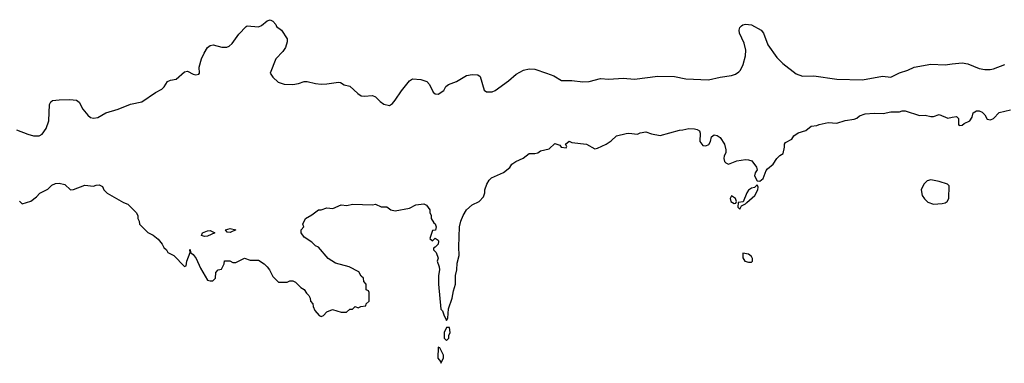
# Model space of a CAD drawing. Header units: inches. Extents: x 2348423 to 2474978, y 460702 to 613625.
# Tile 42 of 113: x 2363452 to 2370366, y 554754 to 557164. Entities that reach past the tile are written whole.
import ezdxf

# ---------------------------------------------------------------- set-up
doc = ezdxf.new("R2010")
doc.units = ezdxf.units.IN
doc.header["$MEASUREMENT"] = 0
doc.layers.add('C3565', color=7, linetype='Continuous')
doc.layers.add('C3575', color=7, linetype='Continuous')

msp = doc.modelspace()

# ---------------------------------------------------------------- linework, layer by layer
at = {"layer": 'C3565', "color": 5}
for points, elevation in [([(2363430, 556392.2), (2363510, 556362), (2363550, 556350.2), (2363570, 556349.1), (2363590, 556350.3), (2363610, 556360.3), (2363638.6, 556401.4), (2363655.8, 556455.8), (2363660.7, 556570), (2363671.2, 556588.8), (2363683.5, 556596.5), (2363730, 556603), (2363804.4, 556604.4), (2363850, 556599.5), (2363870, 556584.9), (2363896.7, 556536.7), (2363930, 556494.6), (2363950, 556479), (2363970, 556472.4), (2364001.5, 556478.5), (2364057, 556510), (2364143.4, 556536.6), (2364230, 556572.7), (2364310, 556588.4), (2364405.4, 556654.6), (2364450, 556676), (2364466.8, 556693.2), (2364490, 556730.7), (2364510, 556740.7), (2364550, 556747.7), (2364610, 556797.3), (2364630, 556802.8), (2364670, 556781), (2364690, 556778), (2364710, 556782), (2364715.3, 556790), (2364713.2, 556830), (2364729.6, 556890.4), (2364746.6, 556930), (2364771.7, 556968.3), (2364790, 556984), (2364810, 556988), (2364872.3, 556972.3), (2364907.6, 556972.4), (2364922.4, 556977.6), (2364943.8, 556996.2), (2364990, 557062), (2365043.3, 557116.7), (2365050, 557120.7), (2365130, 557113.4), (2365150, 557123), (2365190, 557156.3), (2365210, 557164), (2365230, 557154.8), (2365250.8, 557130), (2365255.3, 557115.3), (2365290.5, 557090.5), (2365331, 557030), (2365330.7, 557010), (2365318, 556970), (2365299.9, 556940.1), (2365250, 556888.7), (2365211.3, 556790), (2365230, 556762), (2365266.4, 556726.4), (2365310, 556711.3), (2365370, 556710.6), (2365410, 556716.3), (2365450, 556730.7), (2365470, 556730.6), (2365530, 556715.5), (2365570, 556713), (2365610, 556713.4), (2365690, 556726), (2365704.7, 556724.7), (2365730, 556706.8), (2365770, 556698.8), (2365825.5, 556645.5), (2365850, 556630.8), (2365870, 556627.3), (2365930, 556631.3), (2365950, 556622.8), (2365982.8, 556590), (2366010, 556570.7), (2366050, 556562.8), (2366070, 556577.3), (2366090, 556600.7), (2366134.2, 556665.8), (2366190, 556734.9), (2366211, 556749), (2366270, 556743.9), (2366310.2, 556730.2), (2366330.4, 556710), (2366356.3, 556656.3), (2366370, 556644.7), (2366390, 556642.8), (2366430, 556667.3), (2366445.4, 556694.6), (2366462.7, 556710), (2366519.3, 556730), (2366590, 556772.2), (2366630, 556780.3), (2366670, 556778), (2366686.2, 556766.2), (2366713, 556670), (2366730, 556657.6), (2366770, 556659), (2366791.4, 556668.6), (2366885.6, 556734.4), (2366938.2, 556781.8), (2366990, 556810.4), (2367030, 556820.3), (2367070, 556816.9), (2367150.6, 556790), (2367202, 556770), (2367257.3, 556737.3), (2367330, 556736.9), (2367407.5, 556727.5), (2367450, 556730.9), (2367530, 556751.3), (2367590, 556745.8), (2367690, 556753.2), (2367770, 556748.1), (2367932.5, 556767.5), (2368050, 556765), (2368130, 556750.1), (2368290, 556742.4), (2368370, 556761.9), (2368450, 556771.9), (2368478.6, 556781.4), (2368502.2, 556797.8), (2368513.6, 556810), (2368533.5, 556850), (2368549, 556910), (2368550.7, 556950), (2368539.1, 556999.1), (2368506.9, 557070), (2368505.1, 557090), (2368509.7, 557110), (2368519.8, 557120.2), (2368531.1, 557128.9), (2368550, 557132.3), (2368590, 557127), (2368658.9, 557090), (2368674.4, 557070), (2368706.9, 556986.9), (2368770, 556899.5), (2368810, 556857.1), (2368905, 556785), (2368950, 556768.4), (2369030, 556770.2), (2369190, 556746.5), (2369370, 556741.9), (2369510, 556768.6), (2369570, 556761.8), (2369630, 556791.5), (2369690, 556809.4), (2369734.5, 556830), (2369850, 556853), (2369950, 556848.6), (2370000, 556854.1)], 80), ([(2363451.3, 555891.3), (2363470, 555872), (2363530, 555890.8), (2363570, 555921), (2363592.5, 555947.5), (2363650, 555976.3), (2363677.1, 556002.9), (2363704.7, 556015.2), (2363730, 556016.9), (2363768.1, 556008.1), (2363810, 555970.6), (2363830, 555972.7), (2363910, 556002.4), (2363970, 555995.5), (2363990, 556004), (2364010, 556006), (2364034.8, 555994.8), (2364042, 555970), (2364066.4, 555946.4), (2364182, 555882), (2364212, 555870), (2364270.9, 555810.9), (2364282, 555790), (2364282, 555770), (2364292, 555750), (2364294, 555730), (2364351.6, 555671.6), (2364390, 555652), (2364423.6, 555623.6), (2364452, 555590), (2364465.4, 555565.4), (2364482, 555550), (2364491.6, 555531.6), (2364534, 555510), (2364610, 555434), (2364622, 555438), (2364626, 555470), (2364649, 555530), (2364646, 555550), (2364650, 555551.3), (2364651.3, 555530), (2364670, 555516), (2364690.5, 555490), (2364720.9, 555420.9), (2364770, 555338), (2364790, 555332), (2364807.3, 555332.7), (2364826, 555350), (2364828.4, 555391.6), (2364846, 555410), (2364870, 555414), (2364887.3, 555452.7), (2364890, 555472), (2364928.4, 555471.6), (2364950, 555462), (2364970, 555462), (2365030, 555491.3), (2365070, 555478), (2365130, 555478), (2365170, 555451), (2365190.5, 555430.5), (2365206, 555410), (2365230, 555362), (2365270, 555322), (2365330, 555322), (2365350, 555332), (2365370, 555331.3), (2365390, 555322), (2365425.4, 555285.4), (2365450, 555272), (2365465.4, 555245.4), (2365482, 555230), (2365492, 555210), (2365494, 555190), (2365511.6, 555171.6), (2365512.7, 555152.7), (2365523.6, 555123.6), (2365554, 555090), (2365570, 555082), (2365586, 555090), (2365610, 555114), (2365648.7, 555131.3), (2365710, 555112), (2365747.3, 555112.7), (2365770, 555134), (2365790, 555134), (2365808.4, 555151.6), (2365830, 555142), (2365848.4, 555151.6), (2365882, 555158), (2365886, 555170), (2365906, 555190), (2365906, 555250), (2365902, 555262), (2365886, 555270), (2365886, 555310), (2365868.4, 555328.4), (2365866, 555350), (2365850, 555366), (2365834.6, 555394.6), (2365766, 555430), (2365670, 555455.3), (2365618, 555490), (2365550, 555568), (2365530, 555578), (2365503.1, 555603.1), (2365450, 555638), (2365428.7, 555670), (2365428, 555690), (2365448, 555710), (2365441.2, 555730), (2365459, 555770), (2365504.1, 555795.9), (2365550, 555831), (2365570, 555831.3), (2365610, 555844.7), (2365650, 555840.7), (2365710, 555864.7), (2365750, 555861), (2365789.2, 555870.8), (2365930, 555864.7), (2365950, 555870.7), (2365990, 555851.3), (2366030, 555851), (2366058.8, 555830), (2366090, 555822.6), (2366190, 555842.4), (2366234.8, 555865.2), (2366290, 555872), (2366310, 555862), (2366332, 555830), (2366332.7, 555812.7), (2366342, 555790), (2366342, 555770), (2366359.6, 555739.6), (2366370, 555732), (2366376, 555710), (2366371.1, 555688.9), (2366350, 555686), (2366332, 555630), (2366350, 555612), (2366370, 555631.3), (2366390, 555618), (2366393, 555610), (2366390, 555589), (2366370, 555568), (2366358, 555562), (2366358, 555550), (2366377.3, 555530), (2366390.4, 555490.4), (2366383, 555470), (2366397.1, 555430), (2366399.3, 555410), (2366393, 555370), (2366392.7, 555310), (2366410, 555134), (2366422, 555122), (2366430, 555094), (2366450, 555054), (2366458, 555070), (2366463.1, 555136.9), (2366489, 555210), (2366497.5, 555262.5), (2366512, 555310), (2366512, 555370), (2366522, 555410), (2366523.2, 555456.8), (2366539, 555510), (2366535.3, 555570), (2366541.2, 555710), (2366549.2, 555750), (2366565.2, 555790), (2366589, 555830), (2366630, 555866), (2366678, 555890), (2366710, 555922), (2366719, 555950), (2366719, 555970), (2366733.2, 556010), (2366750, 556038), (2366766.3, 556053.7), (2366850, 556091.3), (2366892.9, 556127.1), (2366908, 556150), (2366935.3, 556170), (2366987.6, 556192.4), (2367030, 556224.7), (2367070, 556226), (2367090, 556230.8), (2367110, 556244.9), (2367170, 556258), (2367210, 556296), (2367244.7, 556284.7), (2367254, 556270), (2367290, 556266), (2367295.3, 556275.3), (2367286, 556290), (2367310, 556311.3), (2367330, 556302), (2367431.5, 556291.5), (2367490, 556257.3), (2367510, 556262), (2367570, 556290.4), (2367605.6, 556314.4), (2367644, 556350), (2367710, 556364.9), (2367730, 556367.3), (2367790, 556360.7), (2367810, 556370.5), (2367850, 556376.4), (2367890, 556363), (2367950, 556351.3), (2368086, 556390), (2368110, 556390.7), (2368150, 556402), (2368190, 556398.8), (2368210, 556394.8), (2368225.4, 556385.4), (2368230.9, 556369.1), (2368227.3, 556310), (2368250, 556282.8), (2368270, 556278.8), (2368292.3, 556287.7), (2368304, 556310), (2368310, 556342), (2368330, 556356), (2368350, 556351), (2368370, 556338), (2368401, 556290), (2368411, 556251), (2368411, 556230), (2368398, 556210), (2368396, 556190), (2368401, 556170), (2368410, 556161), (2368430, 556151), (2368487, 556173), (2368550, 556183), (2368570, 556182), (2368593.2, 556173.2), (2368626, 556130), (2368632, 556110), (2368618, 556090), (2368612, 556070), (2368630, 556034), (2368650, 556032), (2368674, 556050), (2368694.6, 556105.4), (2368703.1, 556116.9), (2368744, 556150), (2368769.1, 556190.9), (2368790, 556212), (2368813.6, 556226.4), (2368824, 556270), (2368822, 556290), (2368830, 556302), (2368874.6, 556325.4), (2368888, 556350), (2368918, 556370), (2368972.9, 556387.1), (2369010, 556418), (2369050, 556422), (2369066, 556430), (2369130, 556442.8), (2369190, 556437.3), (2369250, 556458), (2369312.5, 556467.5), (2369330, 556474), (2369350, 556490.6), (2369390, 556503), (2369452.5, 556507.5), (2369514.8, 556505.2), (2369570, 556517.3), (2369630, 556518.8), (2369650, 556524.7), (2369670, 556524.7), (2369770, 556491), (2369810, 556494.8), (2369850, 556484.7), (2369870, 556484.7), (2369910, 556498), (2369970, 556474), (2370000, 556479.3)], 60)]:
    msp.add_lwpolyline(points, dxfattribs=dict(at, elevation=elevation))
at = {"layer": 'C3565', "color": 5, "elevation": 60}
for points in [[(2368630, 556006), (2368612, 555988), (2368590, 555982), (2368570, 555968), (2368558, 555950), (2368532.7, 555887.3), (2368498, 555882), (2368494, 555850), (2368510, 555834), (2368522, 555858), (2368550, 555872), (2368557.2, 555882.8), (2368615.3, 555930), (2368635.3, 555970), (2368638, 555990)], [(2369850, 556040.9), (2369825.5, 556034.5), (2369801, 556010), (2369782.8, 555970), (2369790.6, 555930), (2369806.4, 555906.4), (2369830, 555884), (2369870, 555870.7), (2369930, 555874.9), (2369950, 555880.5), (2369965.2, 555890), (2369978, 555910), (2369978.6, 555998.6), (2369968, 556010), (2369910, 556029.5)], [(2368450, 555928), (2368441, 555910), (2368446, 555890), (2368470, 555874), (2368482, 555878), (2368486, 555890), (2368478, 555910)], [(2364750, 555642.4), (2364729.7, 555649.7), (2364737, 555670), (2364770, 555683.7), (2364790, 555686), (2364822.8, 555670), (2364770, 555645.1)], [(2364930, 555672.3), (2364910, 555674), (2364897.2, 555690), (2364930, 555698.3), (2364970, 555689.3)], [(2368530, 555526), (2368530, 555494), (2368544.7, 555470), (2368570, 555462.8), (2368590, 555462.8), (2368597.2, 555470), (2368597.2, 555490), (2368590, 555502), (2368570, 555519)], [(2366470, 555006), (2366450, 555006), (2366432, 554970), (2366434, 554930), (2366450, 554914), (2366466, 554930), (2366466, 554950), (2366475.3, 554970)], [(2366390, 554866), (2366388.4, 554790), (2366406.8, 554766.8), (2366410, 554754), (2366428, 554790), (2366428, 554810), (2366402, 554862)]]:
    msp.add_lwpolyline(points, close=True, dxfattribs=at)
at = {"layer": 'C3575', "color": 5}
for points, elevation in [([(2370000, 556854.1), (2370070, 556861.8), (2370110, 556853.7), (2370190, 556821.7), (2370230, 556814.3), (2370266, 556814), (2370290, 556818.5), (2370369.3, 556850)], 80), ([(2370000, 556479.3), (2370030, 556484.7), (2370044.7, 556470), (2370044.7, 556430), (2370050, 556422), (2370070, 556424.7), (2370084, 556436), (2370124.7, 556455.3), (2370140.2, 556479.8), (2370148.7, 556510), (2370170, 556524.7), (2370190, 556526), (2370210, 556516), (2370230, 556496), (2370247.1, 556467.1), (2370270, 556461), (2370290, 556470.7), (2370330, 556513.7), (2370410, 556530.8)], 60)]:
    msp.add_lwpolyline(points, dxfattribs=dict(at, elevation=elevation))

doc.saveas('drawing.dxf')
